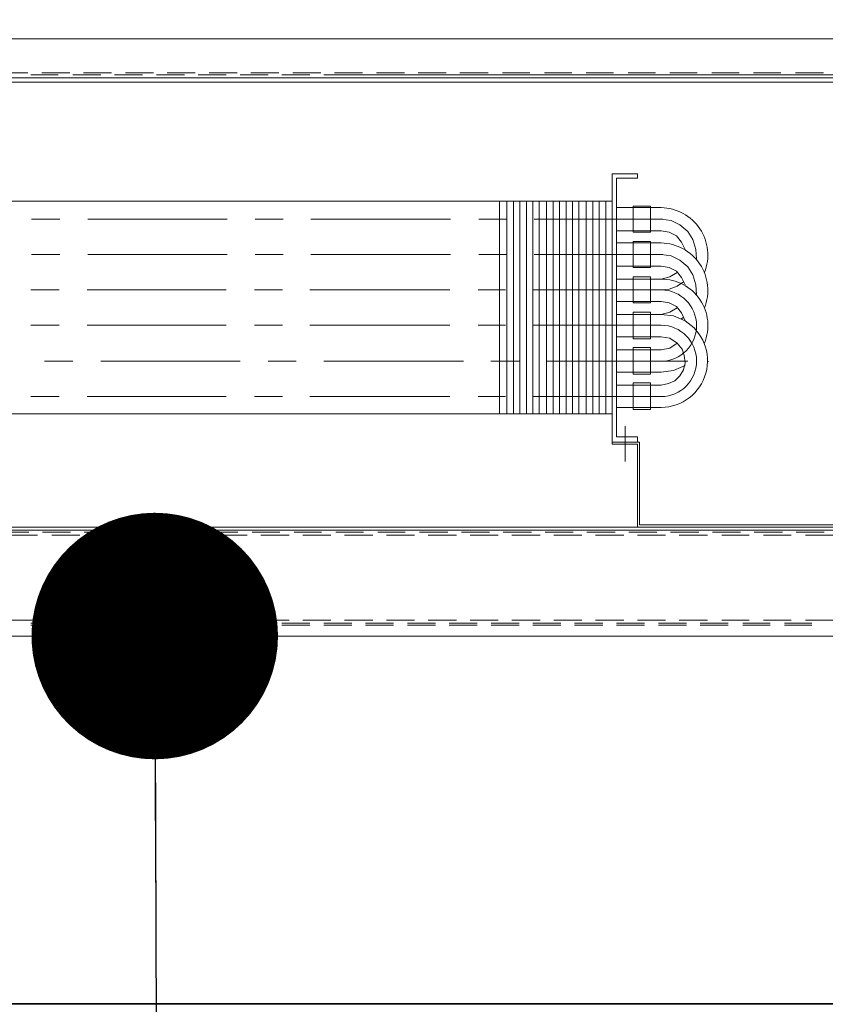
# Model space of a CAD drawing. Header units: millimetres. Extents: x -410 to 72073, y -3152 to 13830.
# Tile 16 of 92: x 6455 to 6782, y 1050 to 1449. Entities that reach past the tile are written whole.
import ezdxf

# ---------------------------------------------------------------- set-up
doc = ezdxf.new("R2010")
doc.units = ezdxf.units.MM
doc.layers.add('A-CEILING-01', color=7, linetype='Continuous', lineweight=5, true_color=0xd56ca8)
doc.layers.add('A-CEILING-02', color=7, linetype='Continuous', lineweight=5, true_color=0xf27172)
doc.layers.add('ACMV-EQP-CHW', color=30, linetype='Continuous', true_color=0xff7f00)
doc.layers.add('RCP LAYOUT', color=9, linetype='Continuous', true_color=0x808080)
doc.styles.add('Romans', font='Romans.shx')
doc.dimstyles.new('100_Romans_Dot', dxfattribs={"dimtxt": 100, "dimasz": 100, "dimexe": 50, "dimexo": 50, "dimgap": 50, "dimtad": 1, "dimdec": 0, "dimzin": 0, "dimdsep": 46, "dimtxsty": 'Romans', "dimblk": 'DOT', "dimcen": 0.09, "dimclrd": 256, "dimclre": 256, "dimadec": 0, "dimazin": 0, "dimtfac": 1, "dimtdec": 0, "dimtofl": 0, "dimtmove": 0, "dimatfit": 3, "dimldrblk": 'DOT', "dimfxl": 1, "dimtolj": 1, "dimtzin": 0, "dimarcsym": 0})

# ---------------------------------------------------------------- blocks, each defined once
blk = doc.blocks.new('A$C9bf954c9')
at = {"layer": 'A-CEILING-02', "true_color": 0x808080}
h = blk.add_hatch(dxfattribs=at)
h.set_pattern_fill('_USER', color=8, scale=600, double=1, pattern_type=0)
h.set_pattern_definition([(0, (9805, 1050), (0, 600), []), (90, (9805, 1050), (-600, 4e-14), [])])
h.paths.add_polyline_path([(200, 1050), (200, 2970), (4245, 2970), (4245, 3620), (5835, 3620), (5835, 2970), (9805, 2970), (9805, 1050)])
at = {"layer": 'A-CEILING-01', "color": 8, "true_color": 0x808080}
blk.add_lwpolyline([(200, 1050), (200, 2970), (4245, 2970), (4245, 3620), (5835, 3620), (5835, 2970), (9805, 2970), (9805, 1050)], close=True, dxfattribs=at)
blk = doc.blocks.new('A$C256bf26b')
blk.add_blockref('A$C9bf954c9', (0, 0))
blk = doc.blocks.new('_DOT')
at = {"color": 0, "linetype": 'ByBlock', "lineweight": -2}
blk.add_line((-0.5, 0), (-1, 0), dxfattribs=at)
at = {"color": 0, "linetype": 'ByBlock', "lineweight": -2, "const_width": 0.5}
blk.add_lwpolyline([(-0.25, 0, 1), (0.25, 0, 1)], format="xyb", close=True, dxfattribs=at)
blk = doc.blocks.new('AHU-7.5TR-CARRIER')
at = {"layer": 'ACMV-EQP-CHW', "lineweight": 15}
for points in [[(690.29, 4.39), (-731.78, 4.39), (-731.78, -38.62)], [(-760.75, -37.74), (-725.34, -37.74), (-725.34, 1.46), (-724.47, 1.46), (-724.47, -38.62), (690.29, -38.62)], [(-616.82, 0), (-605.69, 0)], [(-599.85, 0), (-588.74, 0)], [(-582.88, 0), (-571.47, 0)], [(-565.91, 0), (-554.51, 0)], [(-548.96, 0), (-537.55, 0)], [(-531.97, 0), (-520.57, 0)], [(-515.02, 0), (-503.6, 0)], [(-498.05, 0), (-486.64, 0)], [(-481.08, 0), (-469.67, 0)], [(-464.11, 0), (-452.7, 0)], [(-447.14, 0), (-435.73, 0)], [(-430.18, 0), (-418.77, 0)], [(-413.21, 0), (-401.8, 0)], [(-396.25, 0), (-384.84, 0)], [(-379.28, 0), (-367.86, 0)], [(-362.31, 0), (-350.9, 0)], [(-345.34, 0), (-333.93, 0)], [(-328.37, 0), (-316.96, 0)], [(-311.12, 0), (-300, 0)], [(-717.74, -237.83), (675.96, -237.83), (675.96, 0)], [(-625.31, -2.05), (-614.18, -2.05)], [(-616.82, -0.88), (-605.69, -0.88)], [(-608.33, -2.05), (-597.21, -2.05)], [(-599.85, -0.88), (-588.74, -0.88)], [(-591.37, -2.05), (-580.25, -2.05)], [(-582.88, -0.88), (-571.47, -0.88)], [(-574.4, -2.05), (-562.99, -2.05)], [(-565.91, -0.88), (-554.51, -0.88)], [(-557.43, -2.05), (-546.02, -2.05)], [(-548.96, -0.88), (-537.55, -0.88)], [(-540.46, -2.05), (-529.05, -2.05)], [(-531.97, -0.88), (-520.57, -0.88)], [(-523.5, -2.05), (-512.09, -2.05)], [(-515.02, -0.88), (-503.6, -0.88)], [(-506.53, -2.05), (-495.12, -2.05)], [(-498.05, -0.88), (-486.64, -0.88)], [(-489.56, -2.05), (-478.15, -2.05)], [(-481.08, -0.88), (-469.67, -0.88)], [(-472.6, -2.05), (-461.18, -2.05)], [(-464.11, -0.88), (-452.7, -0.88)], [(-455.63, -2.05), (-444.22, -2.05)], [(-447.14, -0.88), (-435.73, -0.88)], [(-438.66, -2.05), (-427.26, -2.05)], [(-430.18, -0.88), (-418.77, -0.88)], [(-421.7, -2.05), (-410.28, -2.05)], [(-413.21, -0.88), (-401.8, -0.88)], [(-404.73, -2.05), (-393.32, -2.05)], [(-396.25, -0.88), (-384.84, -0.88)], [(-387.76, -2.05), (-376.35, -2.05)], [(-379.28, -0.88), (-367.86, -0.88)], [(-370.79, -2.05), (-359.38, -2.05)], [(-362.31, -0.88), (-350.9, -0.88)], [(-353.83, -2.05), (-342.42, -2.05)], [(-345.34, -0.88), (-333.93, -0.88)], [(-336.86, -2.05), (-325.45, -2.05)], [(-328.37, -0.88), (-316.96, -0.88)], [(-319.89, -2.05), (-308.48, -2.05)], [(-311.12, -0.88), (-300, -0.88)], [(-302.63, -2.05), (-291.52, -2.05)], [(-746.41, -39.78), (704.92, -39.78)], [(-718.91, -222.03), (704.92, -222.03), (704.92, -38.61)], [(-625.31, -36.57), (-614.18, -36.57)], [(-621.79, -37.74), (-610.38, -37.74)], [(-608.33, -36.57), (-597.21, -36.57)], [(-604.82, -37.74), (-593.42, -37.74)], [(-591.36, -36.57), (-580.25, -36.57)], [(-587.85, -37.74), (-576.44, -37.74)], [(-574.4, -36.57), (-562.99, -36.57)], [(-570.89, -37.74), (-559.48, -37.74)], [(-557.43, -36.57), (-546.02, -36.57)], [(-553.91, -37.74), (-542.52, -37.74)], [(-546.9, -40.66), (-546.9, -74.3), (-535.78, -74.3), (-535.78, -73.42), (-546.02, -73.42), (-546.02, -39.78)], [(-546.02, -39.78), (-546.02, -73.42)], [(-540.46, -36.57), (-529.05, -36.57)], [(-536.95, -37.74), (-525.54, -37.74)], [(-523.5, -36.57), (-512.09, -36.57)], [(-519.99, -37.74), (-508.58, -37.74)], [(-506.53, -36.57), (-495.13, -36.57)], [(-503.02, -37.74), (-491.61, -37.74)], [(-489.56, -36.57), (-478.15, -36.57)], [(-486.05, -37.74), (-474.64, -37.74)], [(-472.6, -36.57), (-461.18, -36.57)], [(-469.09, -37.74), (-457.68, -37.74)], [(-455.62, -36.57), (-444.22, -36.57)], [(-451.83, -37.74), (-440.7, -37.74)], [(-438.66, -36.57), (-427.26, -36.57)], [(-434.86, -37.74), (-423.74, -37.74)], [(-421.7, -36.57), (-410.28, -36.57)], [(-417.89, -37.74), (-406.77, -37.74)], [(-404.73, -36.57), (-393.32, -36.57)], [(-400.93, -37.74), (-389.81, -37.74)], [(-387.75, -36.57), (-376.35, -36.57)], [(-383.95, -37.74), (-372.84, -37.74)], [(-370.79, -36.57), (-359.38, -36.57)], [(-366.99, -37.74), (-355.87, -37.74)], [(-353.83, -36.57), (-342.42, -36.57)], [(-350.03, -37.74), (-338.91, -37.74)], [(-336.86, -36.57), (-325.45, -36.57)], [(-333.06, -37.74), (-321.65, -37.74)], [(-319.89, -36.57), (-308.48, -36.57)], [(-316.09, -37.74), (-304.68, -37.74)], [(-302.63, -36.57), (-291.52, -36.57)], [(-299.13, -37.74), (-287.71, -37.74)], [(-745.53, -40.66), (-546.9, -40.66)], [(-541.05, -66.4), (-541.05, -80.74)], [(-535.78, -85.71), (-535.78, -74.3), (-546.02, -74.3), (-546.02, -76.35), (-537.54, -76.35)], [(-537.54, -76.35), (-537.54, -181.37), (-546.02, -181.37)], [(-551.28, -87.47), (-551.28, -98.29)], [(-551.28, -87.47), (-544.26, -87.47)], [(-544.26, -87.47), (-544.26, -98.29)], [(34.66, -85.71), (-535.78, -85.71), (-535.78, -172.01), (34.66, -172.01)], [(-533.15, -85.71), (-533.15, -172.01)], [(-530.51, -85.71), (-530.51, -172.01)], [(-527.88, -85.71), (-527.88, -172.01)], [(-525.25, -85.71), (-525.25, -172.01)], [(-522.32, -85.71), (-522.32, -172.01)], [(-519.7, -85.71), (-519.7, -172.01)], [(-517.06, -85.71), (-517.06, -172.01)], [(-514.43, -85.71), (-514.43, -172.01)], [(-511.79, -85.71), (-511.79, -172.01)], [(-509.16, -85.71), (-509.16, -172.01)], [(-506.23, -85.71), (-506.23, -172.01)], [(-503.6, -85.71), (-503.6, -172.01)], [(-500.97, -85.71), (-500.97, -172.01)], [(-498.34, -85.71), (-498.34, -172.01)], [(-495.7, -85.71), (-495.7, -172.01)], [(-493.07, -85.71), (-493.07, -172.01)], [(-490.14, -85.71), (-490.14, -172.01)], [(-492.49, -92.73), (-481.37, -92.73)], [(-469.96, -92.73), (-413.21, -92.73)], [(-402.1, -92.73), (-390.68, -92.73)], [(-379.28, -92.73), (-322.82, -92.73)], [(-311.41, -92.73), (-300.01, -92.73)], [(-555.67, -97.42), (-558.6, -98), (-561.23, -99.17), (-563.28, -101.21), (-564.74, -103.56), (-565.33, -106.48), (-565.03, -109.41), (-564.16, -112.04), (-562.11, -114.38)], [(-555.67, -97.42), (-537.54, -97.42)], [(-551.28, -98.29), (-544.26, -98.29)], [(-555.67, -102.68), (-560.65, -103.27), (-565.33, -105.31)], [(-555.67, -102.68), (-537.54, -102.68)], [(-574.69, -107.07), (-574.69, -106.77)], [(-566.5, -107.07), (-509.46, -107.07)], [(-498.04, -107.07), (-486.63, -107.07)], [(-475.52, -107.07), (-418.77, -107.07)], [(-407.65, -107.07), (-396.25, -107.07)], [(-384.84, -107.07), (-328.37, -107.07)], [(-316.96, -107.07), (-305.56, -107.07)], [(-555.67, -111.75), (-559.18, -112.33), (-562.11, -114.38)], [(-555.67, -111.75), (-537.54, -111.75)], [(-562.11, -114.39), (-559.18, -116.43), (-555.67, -117.01)], [(-555.67, -117.01), (-537.54, -117.01)], [(-551.28, -116.14), (-551.28, -126.96)], [(-551.28, -116.14), (-544.26, -116.14)], [(-544.26, -116.14), (-544.26, -126.96)], [(-555.67, -126.08), (-560.65, -125.5), (-565.33, -123.45), (-563.87, -126.67), (-561.82, -129.3), (-558.9, -130.76), (-555.67, -131.35)], [(-492.49, -121.69), (-481.37, -121.69)], [(-469.96, -121.69), (-413.21, -121.69)], [(-402.1, -121.69), (-390.68, -121.69)], [(-379.28, -121.69), (-322.82, -121.69)], [(-311.41, -121.69), (-300.01, -121.69)], [(-563.87, -124.33), (-564.74, -124.91)], [(-555.67, -126.08), (-559.18, -126.96), (-562.11, -128.71)], [(-555.67, -126.08), (-537.54, -126.08)], [(-551.28, -126.96), (-544.26, -126.96)], [(-555.67, -131.35), (-537.54, -131.35)], [(-570.01, -133.98), (-569.72, -138.07), (-568.55, -142.17), (-566.49, -145.39), (-563.28, -148.02), (-559.77, -149.78), (-555.67, -150.36)], [(-565.33, -138.07), (-563.87, -141), (-561.82, -143.63), (-558.9, -145.09), (-555.67, -145.68)], [(-503.9, -136.03), (-555.67, -136.03), (-558.9, -136.32), (-562.11, -137.49), (-564.74, -139.25)], [(-492.49, -136.03), (-481.37, -136.03)], [(-469.96, -136.03), (-413.21, -136.03)], [(-402.1, -136.03), (-390.68, -136.03)], [(-379.28, -136.03), (-322.82, -136.03)], [(-311.41, -136.03), (-300.01, -136.03)], [(-555.67, -140.42), (-537.54, -140.42)], [(-555.67, -145.68), (-537.54, -145.68)], [(-551.28, -145.09), (-551.28, -155.63)], [(-551.28, -145.09), (-544.26, -145.09)], [(-544.26, -145.09), (-544.26, -155.63)], [(-570.01, -148.61), (-569.72, -152.41), (-568.55, -156.5), (-566.49, -159.72), (-563.28, -162.36), (-559.77, -164.11), (-555.67, -164.7)], [(-556.27, -150.36), (-504.19, -150.36)], [(-492.78, -150.36), (-481.66, -150.36)], [(-470.25, -150.36), (-413.5, -150.36)], [(-402.38, -150.36), (-390.99, -150.36)], [(-379.57, -150.36), (-323.11, -150.36)], [(-311.7, -150.36), (-300.29, -150.36)], [(-565.33, -152.41), (-563.87, -155.34), (-561.82, -157.97), (-558.9, -159.43), (-555.67, -160.02)], [(-551.28, -155.63), (-544.26, -155.63)], [(-555.67, -160.02), (-537.54, -160.02)], [(-556.27, -164.7), (-504.19, -164.7)], [(-492.78, -164.7), (-481.66, -164.7)], [(-470.25, -164.7), (-413.5, -164.7)], [(-402.38, -164.7), (-390.99, -164.7)], [(-379.57, -164.7), (-323.11, -164.7)], [(-311.7, -164.7), (-300.29, -164.7)], [(-535.78, -172.01), (-535.78, -183.13)], [(-546.02, -181.37), (-546.02, -183.13), (-535.78, -183.13)], [(-718.91, -223.2), (-420.53, -223.2)], [(-717.74, -220.27), (678.59, -220.27)], [(-610.09, -224.08), (-621.49, -224.08)], [(-593.11, -224.08), (-604.23, -224.08)], [(-576.16, -224.08), (-587.27, -224.08)], [(-559.18, -224.08), (-570.3, -224.08)], [(-542.21, -224.08), (-553.33, -224.08)], [(-525.25, -224.08), (-536.37, -224.08)], [(-508.29, -224.08), (-519.4, -224.08)], [(-491.31, -224.08), (-502.44, -224.08)], [(-474.06, -224.08), (-485.47, -224.08)], [(-457.09, -224.08), (-468.5, -224.08)], [(-440.13, -224.08), (-451.53, -224.08)], [(-423.16, -224.08), (-434.56, -224.08)], [(-406.19, -224.08), (-417.61, -224.08)], [(-389.22, -224.08), (-400.63, -224.08)], [(-372.26, -224.08), (-383.66, -224.08)], [(-355.29, -224.08), (-366.7, -224.08)], [(-338.32, -224.08), (-349.73, -224.08)], [(-321.35, -224.08), (-332.76, -224.08)], [(-304.39, -224.08), (-315.8, -224.08)], [(-287.42, -224.08), (-298.83, -224.08)]]:
    blk.add_lwpolyline(points, dxfattribs=at)
for points in [[(-565.33, -123.45, -0.756425), (-555.67, -88.34), (-537.54, -88.34)], [(-503.9, -92.73), (-555.67, -92.73, 0.990445), (-555.67, -121.69), (-503.9, -121.69)], [(-573.23, -114.39, 0.532967), (-555.67, -140.42), (-559.18, -141.3), (-562.11, -143.05)], [(-573.23, -128.71, 0.5248), (-555.67, -155.04), (-537.54, -155.04)], [(-573.23, -143.05, 0.5248), (-555.67, -169.38), (-537.54, -169.38)]]:
    blk.add_lwpolyline(points, format="xyb", dxfattribs=at)
for points in [[(-544.26, -101.8), (-544.26, -112.63), (-551.28, -112.63), (-551.28, -101.8)], [(-544.26, -130.76), (-551.28, -130.76), (-551.28, -141.29), (-544.26, -141.29)], [(-551.28, -169.96), (-544.26, -169.96), (-544.26, -159.43), (-551.28, -159.43)], [(-605.69, -223.2), (-616.82, -223.2)], [(-588.74, -223.2), (-599.85, -223.2)], [(-571.47, -223.2), (-582.88, -223.2)], [(-554.51, -223.2), (-565.91, -223.2)], [(-537.54, -223.2), (-548.95, -223.2)], [(-520.57, -223.2), (-531.97, -223.2)], [(-503.6, -223.2), (-515.02, -223.2)], [(-486.63, -223.2), (-498.04, -223.2)], [(-469.67, -223.2), (-481.08, -223.2)], [(-452.7, -223.2), (-464.11, -223.2)], [(-435.73, -223.2), (-447.14, -223.2)], [(-418.77, -223.2), (-430.18, -223.2)], [(-401.8, -223.2), (-413.21, -223.2)], [(-384.84, -223.2), (-396.25, -223.2)], [(-367.86, -223.2), (-379.28, -223.2)], [(-350.9, -223.2), (-362.3, -223.2)], [(-333.93, -223.2), (-345.34, -223.2)], [(-316.96, -223.2), (-328.37, -223.2)], [(-300, -223.2), (-311.12, -223.2)]]:
    blk.add_lwpolyline(points, close=True, dxfattribs=at)
blk.add_arc((-555.53, -121.55), 14.48, 90.5501, 269.4499, dxfattribs=at)
blk = doc.blocks.new('A$C046736b7')
at = {"rotation": 180}
blk.add_blockref('AHU-7.5TR-CARRIER', (-9042.08, 1203.77), dxfattribs=at)

msp = doc.modelspace()

# ---------------------------------------------------------------- block references
msp.add_blockref('A$C046736b7', (15202, 0))
at = {"layer": 'RCP LAYOUT'}
msp.add_blockref('A$C256bf26b', (0, 0), dxfattribs=at)

# ---------------------------------------------------------------- leaders
msp.add_leader([(6510.17, 1199.38), (6516.69, -850.83), (7278.78, -850.83)], dimstyle='100_Romans_Dot', override={"dimtad": 0})

doc.saveas('drawing.dxf')
